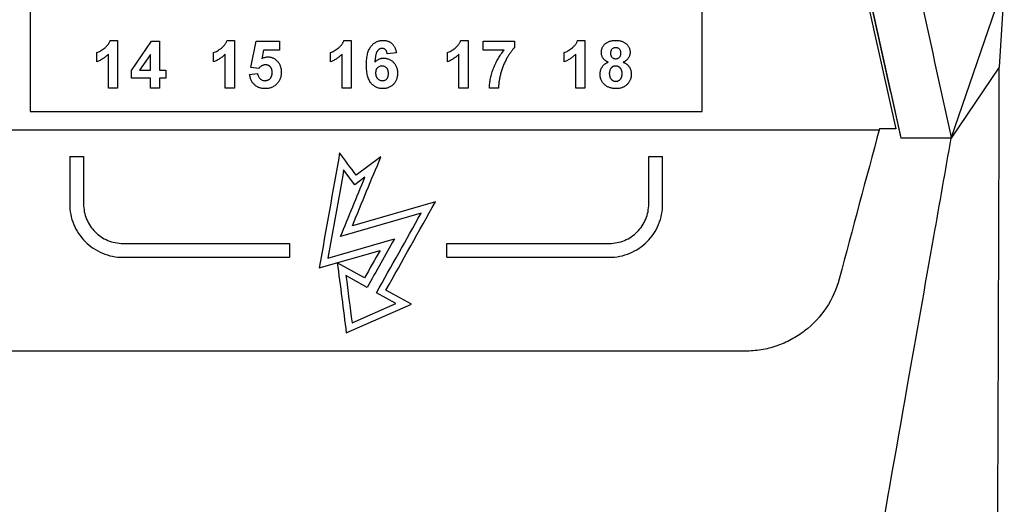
# Model space of a CAD drawing. Header units: millimetres. Extents: x 156922 to 157823, y 112322 to 113312.
# Tile 65 of 123: x 157482 to 157525, y 112744 to 112765. Entities that reach past the tile are written whole.
import ezdxf

# ---------------------------------------------------------------- set-up
doc = ezdxf.new("R2010")
doc.units = ezdxf.units.MM

msp = doc.modelspace()

# ---------------------------------------------------------------- linework, layer by layer
at = {"color": 7, "linetype": 'Continuous', "lineweight": 25}
for p, q in [((157517.426, 112772.398), (157520.249, 112759.785)), ((157517.675, 112771.994), (157520.463, 112759.393)), ((157518.637, 112767.554), (157519.993, 112761.489)), ((157522.636, 112759.393), (157524.928, 112766.058)), ((157524.928, 112766.057), (157524.712, 112762.449)), ((157482.878, 112765.906), (157482.878, 112760.536)), ((157511.878, 112760.536), (157511.878, 112765.906)), ((157486.328, 112763.607), (157486.645, 112763.607)), ((157486.645, 112763.607), (157486.645, 112761.552)), ((157487.248, 112762.315), (157488.116, 112763.58)), ((157488.116, 112763.58), (157488.459, 112763.58)), ((157488.459, 112763.58), (157488.459, 112762.316)), ((157491.373, 112763.607), (157491.69, 112763.607)), ((157491.69, 112763.607), (157491.69, 112761.552)), ((157492.398, 112762.443), (157492.635, 112763.58)), ((157492.635, 112763.58), (157493.636, 112763.58)), ((157493.636, 112763.58), (157493.636, 112763.185)), ((157496.418, 112763.607), (157496.735, 112763.607)), ((157496.735, 112763.607), (157496.735, 112761.552)), ((157501.463, 112763.607), (157501.78, 112763.607)), ((157501.78, 112763.607), (157501.78, 112761.552)), ((157502.435, 112763.58), (157503.779, 112763.58)), ((157502.435, 112763.185), (157502.435, 112763.58)), ((157503.779, 112763.58), (157503.779, 112763.291)), ((157506.508, 112763.607), (157506.825, 112763.607)), ((157506.825, 112763.607), (157506.825, 112761.552)), ((157485.749, 112762.685), (157485.749, 112763.08)), ((157486.25, 112761.552), (157486.25, 112763.015)), ((157490.794, 112762.685), (157490.794, 112763.08)), ((157491.295, 112761.552), (157491.295, 112763.015)), ((157492.952, 112763.185), (157492.871, 112762.818)), ((157493.636, 112763.185), (157492.952, 112763.185)), ((157495.839, 112762.685), (157495.839, 112763.08)), ((157496.34, 112761.552), (157496.34, 112763.015)), ((157498.681, 112763.07), (157498.286, 112763.027)), ((157500.884, 112762.685), (157500.884, 112763.08)), ((157501.385, 112761.552), (157501.385, 112763.015)), ((157503.331, 112763.185), (157502.435, 112763.185)), ((157505.929, 112762.685), (157505.929, 112763.08)), ((157506.43, 112761.552), (157506.43, 112763.015)), ((157488.064, 112763), (157487.594, 112762.316)), ((157488.064, 112762.316), (157488.064, 112763)), ((157487.248, 112761.973), (157487.248, 112762.315)), ((157487.594, 112762.316), (157488.064, 112762.316)), ((157488.459, 112762.316), (157488.723, 112762.316)), ((157488.723, 112762.316), (157488.723, 112761.973)), ((157492.345, 112762.14), (157492.688, 112762.184)), ((157492.743, 112762.395), (157492.398, 112762.443)), ((157524.712, 112762.449), (157522.636, 112759.393)), ((157488.064, 112761.973), (157487.248, 112761.973)), ((157488.064, 112761.552), (157488.064, 112761.973)), ((157488.723, 112761.973), (157488.459, 112761.973)), ((157488.459, 112761.973), (157488.459, 112761.552)), ((157486.645, 112761.552), (157486.25, 112761.552)), ((157488.459, 112761.552), (157488.064, 112761.552)), ((157491.69, 112761.552), (157491.295, 112761.552)), ((157496.735, 112761.552), (157496.34, 112761.552)), ((157501.78, 112761.552), (157501.385, 112761.552)), ((157503.094, 112761.552), (157502.699, 112761.552)), ((157506.825, 112761.552), (157506.43, 112761.552)), ((157482.878, 112760.536), (157511.878, 112760.536)), ((157476.771, 112759.741), (157519.524, 112759.741)), ((157520.249, 112759.785), (157519.536, 112759.785)), ((157522.636, 112759.393), (157520.465, 112759.393)), ((157522.601, 112759.553), (157522.636, 112759.393)), ((157484.578, 112758.598), (157485.178, 112758.598)), ((157498.015, 112758.586), (157496.946, 112757.79)), ((157509.578, 112758.598), (157510.178, 112758.598)), ((157496.885, 112757.37), (157496.406, 112758.013)), ((157497.324, 112757.697), (157496.885, 112757.37)), ((157500.367, 112756.632), (157496.783, 112755.597)), ((157499.747, 112756.141), (157496.269, 112755.137)), ((157495.73, 112754.205), (157498.595, 112755.032)), ((157486.878, 112754.841), (157494.061, 112754.841)), ((157494.061, 112754.841), (157494.061, 112754.241)), ((157495.35, 112753.783), (157497.976, 112754.541)), ((157500.866, 112754.841), (157507.878, 112754.841)), ((157500.866, 112754.241), (157500.866, 112754.841)), ((157486.878, 112754.241), (157494.061, 112754.241)), ((157500.866, 112754.241), (157507.878, 112754.241)), ((157497.307, 112753.348), (157496.132, 112754.007)), ((157497.422, 112752.94), (157496.505, 112753.454)), ((157499.33, 112752.214), (157498.234, 112752.829)), ((157498.659, 112752.246), (157497.825, 112752.714)), ((157496.521, 112750.976), (157499.33, 112752.214)), ((157496.768, 112751.412), (157498.659, 112752.246)), ((157513.743, 112750.189), (157476.616, 112750.189))]:
    msp.add_line(p, q, dxfattribs=at)
for points, knots in [([(157519.882, 112771.994), (157520.108, 112770.956), (157520.335, 112769.921), (157520.788, 112767.848), (157521.468, 112764.737), (157522.148, 112761.627), (157522.601, 112759.553)], [0, 0, 0, 0, 0.25, 0.25, 0.5, 1, 1, 1, 1]), ([(157485.749, 112763.08), (157485.776, 112763.09), (157485.831, 112763.11), (157485.912, 112763.154), (157485.997, 112763.209), (157486.068, 112763.262), (157486.125, 112763.309), (157486.164, 112763.347), (157486.201, 112763.387), (157486.233, 112763.428), (157486.262, 112763.47), (157486.288, 112763.514), (157486.31, 112763.559), (157486.322, 112763.591), (157486.328, 112763.607)], [0, 0, 0, 0, 0.104473, 0.218653, 0.342856, 0.479269, 0.549541, 0.617424, 0.683535, 0.748597, 0.812176, 0.874869, 0.937429, 1, 1, 1, 1]), ([(157490.794, 112763.08), (157490.821, 112763.09), (157490.876, 112763.11), (157490.957, 112763.154), (157491.042, 112763.209), (157491.113, 112763.262), (157491.17, 112763.309), (157491.209, 112763.347), (157491.246, 112763.387), (157491.278, 112763.428), (157491.307, 112763.47), (157491.333, 112763.514), (157491.355, 112763.559), (157491.367, 112763.591), (157491.373, 112763.607)], [0, 0, 0, 0, 0.104473, 0.218653, 0.342856, 0.479269, 0.549541, 0.617424, 0.683535, 0.748597, 0.812176, 0.874869, 0.937429, 1, 1, 1, 1]), ([(157495.839, 112763.08), (157495.866, 112763.09), (157495.921, 112763.11), (157496.002, 112763.154), (157496.087, 112763.209), (157496.158, 112763.262), (157496.215, 112763.309), (157496.254, 112763.347), (157496.291, 112763.387), (157496.323, 112763.428), (157496.352, 112763.47), (157496.378, 112763.514), (157496.4, 112763.559), (157496.412, 112763.591), (157496.418, 112763.607)], [0, 0, 0, 0, 0.104473, 0.218653, 0.342856, 0.479269, 0.549541, 0.617424, 0.683535, 0.748597, 0.812176, 0.874869, 0.937429, 1, 1, 1, 1]), ([(157497.39, 112762.552), (157497.391, 112762.597), (157497.392, 112762.684), (157497.402, 112762.809), (157497.417, 112762.925), (157497.439, 112763.031), (157497.467, 112763.128), (157497.501, 112763.215), (157497.543, 112763.292), (157497.59, 112763.359), (157497.643, 112763.418), (157497.7, 112763.468), (157497.76, 112763.511), (157497.824, 112763.546), (157497.892, 112763.573), (157497.964, 112763.592), (157498.039, 112763.605), (157498.091, 112763.606), (157498.117, 112763.607)], [0, 0, 0, 0, 0.093231, 0.180145, 0.26072, 0.335343, 0.404394, 0.468663, 0.528671, 0.585124, 0.639046, 0.691174, 0.741714, 0.791947, 0.842075, 0.893016, 0.945666, 1, 1, 1, 1]), ([(157498.117, 112763.607), (157498.136, 112763.606), (157498.172, 112763.606), (157498.225, 112763.599), (157498.276, 112763.588), (157498.324, 112763.573), (157498.37, 112763.554), (157498.413, 112763.53), (157498.454, 112763.502), (157498.492, 112763.47), (157498.528, 112763.433), (157498.56, 112763.393), (157498.589, 112763.349), (157498.615, 112763.301), (157498.636, 112763.248), (157498.655, 112763.193), (157498.67, 112763.133), (157498.677, 112763.092), (157498.681, 112763.07)], [0, 0, 0, 0, 0.064752, 0.126581, 0.18684, 0.245514, 0.30285, 0.360345, 0.417913, 0.476092, 0.535069, 0.595104, 0.65639, 0.719434, 0.784953, 0.853161, 0.924888, 1, 1, 1, 1]), ([(157500.884, 112763.08), (157500.91, 112763.09), (157500.966, 112763.11), (157501.047, 112763.154), (157501.132, 112763.209), (157501.203, 112763.262), (157501.26, 112763.309), (157501.299, 112763.347), (157501.336, 112763.387), (157501.368, 112763.428), (157501.397, 112763.47), (157501.423, 112763.514), (157501.445, 112763.559), (157501.457, 112763.591), (157501.463, 112763.607)], [0, 0, 0, 0, 0.104473, 0.218653, 0.342856, 0.479269, 0.549541, 0.617424, 0.683535, 0.748597, 0.812176, 0.874869, 0.937429, 1, 1, 1, 1]), ([(157505.929, 112763.08), (157505.955, 112763.09), (157506.011, 112763.11), (157506.092, 112763.154), (157506.177, 112763.209), (157506.248, 112763.262), (157506.304, 112763.309), (157506.344, 112763.347), (157506.381, 112763.387), (157506.413, 112763.428), (157506.442, 112763.47), (157506.468, 112763.514), (157506.49, 112763.559), (157506.502, 112763.591), (157506.508, 112763.607)], [0, 0, 0, 0, 0.104473, 0.218653, 0.342856, 0.479269, 0.549541, 0.617424, 0.683535, 0.748597, 0.812176, 0.874869, 0.937429, 1, 1, 1, 1]), ([(157507.533, 112763.086), (157507.533, 112763.105), (157507.534, 112763.141), (157507.542, 112763.194), (157507.555, 112763.245), (157507.572, 112763.293), (157507.595, 112763.338), (157507.623, 112763.381), (157507.655, 112763.422), (157507.693, 112763.46), (157507.736, 112763.495), (157507.783, 112763.525), (157507.834, 112763.55), (157507.889, 112763.571), (157507.949, 112763.587), (157508.013, 112763.599), (157508.081, 112763.605), (157508.128, 112763.606), (157508.152, 112763.607)], [0, 0, 0, 0, 0.060588, 0.118973, 0.175831, 0.232135, 0.287686, 0.343567, 0.400777, 0.459546, 0.51958, 0.580726, 0.642741, 0.707504, 0.775327, 0.846028, 0.920907, 1, 1, 1, 1]), ([(157508.152, 112763.607), (157508.176, 112763.606), (157508.222, 112763.605), (157508.29, 112763.599), (157508.353, 112763.587), (157508.413, 112763.571), (157508.468, 112763.55), (157508.519, 112763.525), (157508.566, 112763.495), (157508.609, 112763.46), (157508.647, 112763.422), (157508.68, 112763.381), (157508.708, 112763.339), (157508.731, 112763.293), (157508.749, 112763.245), (157508.762, 112763.194), (157508.77, 112763.141), (157508.77, 112763.105), (157508.771, 112763.086)], [0, 0, 0, 0, 0.078715, 0.152764, 0.223531, 0.290545, 0.355368, 0.417847, 0.478669, 0.539111, 0.598255, 0.655802, 0.71198, 0.767583, 0.82394, 0.880851, 0.939356, 1, 1, 1, 1]), ([(157486.25, 112763.015), (157486.232, 112762.997), (157486.196, 112762.96), (157486.139, 112762.91), (157486.08, 112762.863), (157486.019, 112762.82), (157485.955, 112762.781), (157485.889, 112762.745), (157485.82, 112762.712), (157485.773, 112762.694), (157485.749, 112762.685)], [0, 0, 0, 0, 0.126571, 0.251425, 0.376425, 0.500093, 0.624181, 0.748133, 0.873869, 1, 1, 1, 1]), ([(157491.295, 112763.015), (157491.277, 112762.997), (157491.241, 112762.96), (157491.184, 112762.91), (157491.125, 112762.863), (157491.064, 112762.82), (157491, 112762.781), (157490.934, 112762.745), (157490.865, 112762.712), (157490.818, 112762.694), (157490.794, 112762.685)], [0, 0, 0, 0, 0.126571, 0.251425, 0.376425, 0.500093, 0.624181, 0.748133, 0.873869, 1, 1, 1, 1]), ([(157496.34, 112763.015), (157496.322, 112762.997), (157496.286, 112762.96), (157496.229, 112762.91), (157496.17, 112762.863), (157496.109, 112762.82), (157496.045, 112762.781), (157495.979, 112762.745), (157495.91, 112762.712), (157495.863, 112762.694), (157495.839, 112762.685)], [0, 0, 0, 0, 0.126571, 0.251425, 0.376425, 0.500093, 0.624181, 0.748133, 0.873869, 1, 1, 1, 1]), ([(157498.066, 112763.264), (157498.057, 112763.264), (157498.037, 112763.263), (157498.008, 112763.257), (157497.98, 112763.248), (157497.954, 112763.235), (157497.929, 112763.219), (157497.905, 112763.198), (157497.881, 112763.175), (157497.86, 112763.147), (157497.839, 112763.113), (157497.821, 112763.072), (157497.805, 112763.024), (157497.792, 112762.968), (157497.779, 112762.904), (157497.769, 112762.833), (157497.761, 112762.755), (157497.757, 112762.699), (157497.755, 112762.671)], [0, 0, 0, 0, 0.040154, 0.079904, 0.118642, 0.15824, 0.198858, 0.241137, 0.285631, 0.332857, 0.385095, 0.444912, 0.513586, 0.591645, 0.679009, 0.775791, 0.882727, 1, 1, 1, 1]), ([(157498.286, 112763.027), (157498.283, 112763.046), (157498.278, 112763.082), (157498.263, 112763.131), (157498.243, 112763.173), (157498.217, 112763.207), (157498.185, 112763.233), (157498.149, 112763.251), (157498.109, 112763.262), (157498.081, 112763.264), (157498.066, 112763.264)], [0, 0, 0, 0, 0.16009, 0.301259, 0.428172, 0.544692, 0.656041, 0.765565, 0.878269, 1, 1, 1, 1]), ([(157501.385, 112763.015), (157501.367, 112762.997), (157501.331, 112762.96), (157501.274, 112762.91), (157501.215, 112762.863), (157501.154, 112762.82), (157501.09, 112762.781), (157501.024, 112762.745), (157500.955, 112762.712), (157500.908, 112762.694), (157500.884, 112762.685)], [0, 0, 0, 0, 0.126571, 0.251425, 0.376425, 0.500093, 0.624181, 0.748133, 0.873869, 1, 1, 1, 1]), ([(157502.699, 112761.552), (157502.7, 112761.587), (157502.703, 112761.657), (157502.713, 112761.763), (157502.728, 112761.869), (157502.748, 112761.976), (157502.773, 112762.083), (157502.802, 112762.191), (157502.838, 112762.299), (157502.877, 112762.407), (157502.921, 112762.514), (157502.969, 112762.618), (157503.021, 112762.72), (157503.075, 112762.819), (157503.134, 112762.915), (157503.196, 112763.008), (157503.261, 112763.099), (157503.308, 112763.156), (157503.331, 112763.185)], [0, 0, 0, 0, 0.058953, 0.118561, 0.178523, 0.239353, 0.301026, 0.363774, 0.427383, 0.492334, 0.557476, 0.62196, 0.685889, 0.749255, 0.812267, 0.875036, 0.937534, 1, 1, 1, 1]), ([(157503.779, 112763.291), (157503.765, 112763.276), (157503.736, 112763.247), (157503.695, 112763.199), (157503.653, 112763.147), (157503.611, 112763.09), (157503.568, 112763.029), (157503.527, 112762.964), (157503.484, 112762.894), (157503.427, 112762.795), (157503.36, 112762.665), (157503.29, 112762.504), (157503.23, 112762.339), (157503.189, 112762.198), (157503.161, 112762.084), (157503.143, 112762.002), (157503.127, 112761.921), (157503.115, 112761.843), (157503.105, 112761.767), (157503.098, 112761.693), (157503.095, 112761.622), (157503.094, 112761.575), (157503.094, 112761.552)], [0, 0, 0, 0, 0.031427, 0.064605, 0.099439, 0.136456, 0.175352, 0.216101, 0.258978, 0.304007, 0.395757, 0.487616, 0.579874, 0.672707, 0.718695, 0.763079, 0.805893, 0.847386, 0.8876, 0.926386, 0.963755, 1, 1, 1, 1]), ([(157506.43, 112763.015), (157506.412, 112762.997), (157506.376, 112762.96), (157506.319, 112762.91), (157506.26, 112762.863), (157506.199, 112762.82), (157506.135, 112762.781), (157506.069, 112762.745), (157506, 112762.712), (157505.953, 112762.694), (157505.929, 112762.685)], [0, 0, 0, 0, 0.126571, 0.251425, 0.376425, 0.500093, 0.624181, 0.748133, 0.873869, 1, 1, 1, 1]), ([(157507.83, 112762.669), (157507.817, 112762.674), (157507.792, 112762.685), (157507.757, 112762.703), (157507.725, 112762.723), (157507.695, 112762.744), (157507.668, 112762.766), (157507.644, 112762.79), (157507.622, 112762.816), (157507.597, 112762.852), (157507.571, 112762.899), (157507.549, 112762.959), (157507.535, 112763.022), (157507.534, 112763.065), (157507.533, 112763.086)], [0, 0, 0, 0, 0.074845, 0.146911, 0.216512, 0.282333, 0.34654, 0.409365, 0.470779, 0.530736, 0.648995, 0.764529, 0.880748, 1, 1, 1, 1]), ([(157508.154, 112763.291), (157508.138, 112763.29), (157508.106, 112763.288), (157508.061, 112763.276), (157508.022, 112763.256), (157507.988, 112763.227), (157507.961, 112763.192), (157507.941, 112763.151), (157507.93, 112763.105), (157507.929, 112763.072), (157507.928, 112763.056)], [0, 0, 0, 0, 0.13476, 0.257747, 0.376379, 0.495459, 0.614324, 0.734951, 0.86198, 1, 1, 1, 1]), ([(157507.928, 112763.056), (157507.929, 112763.038), (157507.93, 112763.004), (157507.941, 112762.956), (157507.961, 112762.914), (157507.987, 112762.878), (157508.021, 112762.85), (157508.059, 112762.83), (157508.104, 112762.819), (157508.135, 112762.817), (157508.151, 112762.816)], [0, 0, 0, 0, 0.144102, 0.275997, 0.397647, 0.516215, 0.632499, 0.749124, 0.869144, 1, 1, 1, 1]), ([(157508.151, 112762.816), (157508.167, 112762.817), (157508.198, 112762.819), (157508.243, 112762.831), (157508.282, 112762.851), (157508.316, 112762.879), (157508.343, 112762.915), (157508.362, 112762.957), (157508.374, 112763.005), (157508.375, 112763.039), (157508.376, 112763.057)], [0, 0, 0, 0, 0.131009, 0.252583, 0.368363, 0.485362, 0.603738, 0.725976, 0.85584, 1, 1, 1, 1]), ([(157508.376, 112763.057), (157508.375, 112763.074), (157508.374, 112763.106), (157508.362, 112763.152), (157508.343, 112763.193), (157508.316, 112763.227), (157508.283, 112763.256), (157508.245, 112763.276), (157508.201, 112763.288), (157508.17, 112763.29), (157508.154, 112763.291)], [0, 0, 0, 0, 0.140007, 0.267766, 0.389639, 0.510214, 0.628546, 0.746348, 0.867824, 1, 1, 1, 1]), ([(157508.771, 112763.086), (157508.77, 112763.064), (157508.768, 112763.019), (157508.753, 112762.953), (157508.728, 112762.892), (157508.693, 112762.835), (157508.65, 112762.783), (157508.598, 112762.738), (157508.538, 112762.699), (157508.494, 112762.679), (157508.471, 112762.669)], [0, 0, 0, 0, 0.125211, 0.24639, 0.365556, 0.487097, 0.609911, 0.734683, 0.864055, 1, 1, 1, 1]), ([(157492.871, 112762.818), (157492.892, 112762.83), (157492.932, 112762.853), (157492.996, 112762.877), (157493.06, 112762.892), (157493.103, 112762.894), (157493.125, 112762.895)], [0, 0, 0, 0, 0.265013, 0.516088, 0.759917, 1, 1, 1, 1]), ([(157493.125, 112762.895), (157493.145, 112762.895), (157493.185, 112762.894), (157493.243, 112762.885), (157493.3, 112762.87), (157493.353, 112762.85), (157493.405, 112762.824), (157493.454, 112762.792), (157493.5, 112762.754), (157493.544, 112762.711), (157493.584, 112762.663), (157493.619, 112762.611), (157493.649, 112762.556), (157493.673, 112762.497), (157493.692, 112762.435), (157493.706, 112762.37), (157493.713, 112762.301), (157493.714, 112762.253), (157493.715, 112762.229)], [0, 0, 0, 0, 0.060901, 0.120302, 0.178015, 0.235506, 0.29362, 0.351928, 0.412228, 0.474265, 0.537423, 0.599745, 0.66233, 0.725963, 0.79077, 0.857969, 0.927523, 1, 1, 1, 1]), ([(157497.755, 112762.671), (157497.768, 112762.684), (157497.793, 112762.711), (157497.834, 112762.746), (157497.877, 112762.776), (157497.922, 112762.801), (157497.97, 112762.819), (157498.02, 112762.833), (157498.073, 112762.841), (157498.108, 112762.842), (157498.127, 112762.843)], [0, 0, 0, 0, 0.132218, 0.259266, 0.382426, 0.503963, 0.625109, 0.747226, 0.871295, 1, 1, 1, 1]), ([(157498.127, 112762.843), (157498.147, 112762.842), (157498.187, 112762.841), (157498.247, 112762.833), (157498.304, 112762.818), (157498.359, 112762.798), (157498.412, 112762.773), (157498.462, 112762.742), (157498.51, 112762.705), (157498.556, 112762.663), (157498.597, 112762.616), (157498.634, 112762.566), (157498.665, 112762.512), (157498.69, 112762.455), (157498.71, 112762.395), (157498.724, 112762.332), (157498.732, 112762.265), (157498.733, 112762.219), (157498.734, 112762.196)], [0, 0, 0, 0, 0.061959, 0.122348, 0.181485, 0.240217, 0.299115, 0.358819, 0.419551, 0.48245, 0.54599, 0.608137, 0.670272, 0.733113, 0.796428, 0.861936, 0.929326, 1, 1, 1, 1]), ([(157507.48, 112762.148), (157507.481, 112762.176), (157507.483, 112762.229), (157507.499, 112762.308), (157507.526, 112762.384), (157507.556, 112762.444), (157507.586, 112762.488), (157507.612, 112762.52), (157507.641, 112762.55), (157507.673, 112762.578), (157507.708, 112762.604), (157507.745, 112762.628), (157507.786, 112762.65), (157507.815, 112762.663), (157507.83, 112762.669)], [0, 0, 0, 0, 0.122228, 0.241582, 0.360421, 0.480261, 0.541082, 0.601977, 0.664277, 0.727556, 0.791866, 0.858859, 0.928323, 1, 1, 1, 1]), ([(157508.471, 112762.669), (157508.485, 112762.663), (157508.513, 112762.652), (157508.552, 112762.631), (157508.589, 112762.609), (157508.623, 112762.585), (157508.655, 112762.559), (157508.683, 112762.531), (157508.71, 112762.501), (157508.734, 112762.469), (157508.755, 112762.435), (157508.773, 112762.401), (157508.789, 112762.364), (157508.801, 112762.327), (157508.811, 112762.289), (157508.818, 112762.249), (157508.823, 112762.207), (157508.823, 112762.179), (157508.824, 112762.165)], [0, 0, 0, 0, 0.069665, 0.136701, 0.201986, 0.265487, 0.327798, 0.389, 0.449413, 0.510371, 0.570399, 0.630715, 0.690004, 0.750294, 0.810528, 0.872287, 0.935378, 1, 1, 1, 1]), ([(157492.688, 112762.184), (157492.691, 112762.161), (157492.699, 112762.116), (157492.721, 112762.054), (157492.753, 112761.999), (157492.793, 112761.952), (157492.84, 112761.915), (157492.891, 112761.888), (157492.945, 112761.871), (157492.982, 112761.869), (157493.001, 112761.868)], [0, 0, 0, 0, 0.144356, 0.277981, 0.405676, 0.531791, 0.654121, 0.769534, 0.88397, 1, 1, 1, 1]), ([(157493.031, 112762.553), (157493.017, 112762.552), (157492.991, 112762.552), (157492.952, 112762.544), (157492.914, 112762.531), (157492.877, 112762.514), (157492.842, 112762.492), (157492.808, 112762.464), (157492.774, 112762.432), (157492.753, 112762.407), (157492.743, 112762.395)], [0, 0, 0, 0, 0.116461, 0.232341, 0.348354, 0.467509, 0.590461, 0.718854, 0.855005, 1, 1, 1, 1]), ([(157493.001, 112761.868), (157493.012, 112761.868), (157493.034, 112761.869), (157493.066, 112761.873), (157493.096, 112761.88), (157493.125, 112761.889), (157493.153, 112761.902), (157493.179, 112761.917), (157493.204, 112761.935), (157493.228, 112761.955), (157493.25, 112761.979), (157493.268, 112762.006), (157493.284, 112762.034), (157493.298, 112762.066), (157493.307, 112762.101), (157493.315, 112762.139), (157493.319, 112762.179), (157493.32, 112762.207), (157493.32, 112762.221)], [0, 0, 0, 0, 0.061329, 0.120053, 0.178219, 0.234665, 0.290903, 0.347536, 0.404085, 0.462749, 0.522375, 0.582311, 0.643697, 0.707576, 0.774502, 0.845566, 0.920269, 1, 1, 1, 1]), ([(157493.32, 112762.221), (157493.32, 112762.234), (157493.319, 112762.26), (157493.315, 112762.298), (157493.31, 112762.333), (157493.3, 112762.366), (157493.29, 112762.396), (157493.275, 112762.423), (157493.259, 112762.448), (157493.24, 112762.47), (157493.219, 112762.489), (157493.197, 112762.506), (157493.173, 112762.521), (157493.147, 112762.533), (157493.12, 112762.542), (157493.092, 112762.548), (157493.062, 112762.552), (157493.041, 112762.553), (157493.031, 112762.553)], [0, 0, 0, 0, 0.080764, 0.156089, 0.227188, 0.294739, 0.358853, 0.420009, 0.478956, 0.536764, 0.593893, 0.649743, 0.705545, 0.761182, 0.818489, 0.876654, 0.937348, 1, 1, 1, 1]), ([(157493.715, 112762.229), (157493.714, 112762.209), (157493.713, 112762.169), (157493.707, 112762.11), (157493.695, 112762.052), (157493.68, 112761.996), (157493.659, 112761.942), (157493.634, 112761.889), (157493.604, 112761.838), (157493.581, 112761.806), (157493.569, 112761.79)], [0, 0, 0, 0, 0.128441, 0.254929, 0.378716, 0.501994, 0.624407, 0.748194, 0.87262, 1, 1, 1, 1]), ([(157498.087, 112761.526), (157498.063, 112761.526), (157498.014, 112761.528), (157497.942, 112761.539), (157497.874, 112761.558), (157497.809, 112761.585), (157497.748, 112761.618), (157497.69, 112761.66), (157497.636, 112761.709), (157497.585, 112761.765), (157497.538, 112761.83), (157497.498, 112761.905), (157497.465, 112761.99), (157497.437, 112762.084), (157497.416, 112762.188), (157497.401, 112762.301), (157497.391, 112762.423), (157497.391, 112762.508), (157497.39, 112762.552)], [0, 0, 0, 0, 0.053259, 0.104718, 0.154775, 0.20433, 0.253914, 0.304476, 0.356706, 0.410597, 0.467275, 0.527626, 0.592241, 0.661799, 0.737131, 0.818387, 0.905933, 1, 1, 1, 1]), ([(157498.06, 112762.5), (157498.041, 112762.5), (157498.005, 112762.498), (157497.953, 112762.483), (157497.906, 112762.46), (157497.87, 112762.432), (157497.846, 112762.406), (157497.83, 112762.384), (157497.816, 112762.36), (157497.804, 112762.333), (157497.796, 112762.304), (157497.79, 112762.273), (157497.786, 112762.24), (157497.786, 112762.217), (157497.785, 112762.205)], [0, 0, 0, 0, 0.12242, 0.237758, 0.352955, 0.470116, 0.529583, 0.589057, 0.650602, 0.713384, 0.779436, 0.848565, 0.922225, 1, 1, 1, 1]), ([(157497.785, 112762.205), (157497.785, 112762.192), (157497.786, 112762.166), (157497.791, 112762.129), (157497.797, 112762.095), (157497.807, 112762.062), (157497.82, 112762.032), (157497.835, 112762.004), (157497.853, 112761.978), (157497.881, 112761.948), (157497.919, 112761.917), (157497.97, 112761.888), (157498.024, 112761.871), (157498.061, 112761.869), (157498.08, 112761.868)], [0, 0, 0, 0, 0.078181, 0.15276, 0.223255, 0.290144, 0.35538, 0.418335, 0.48087, 0.543172, 0.66355, 0.777317, 0.887624, 1, 1, 1, 1]), ([(157498.339, 112762.176), (157498.338, 112762.189), (157498.338, 112762.215), (157498.334, 112762.253), (157498.328, 112762.288), (157498.32, 112762.321), (157498.308, 112762.35), (157498.294, 112762.377), (157498.278, 112762.401), (157498.253, 112762.429), (157498.218, 112762.457), (157498.17, 112762.483), (157498.116, 112762.498), (157498.079, 112762.499), (157498.06, 112762.5)], [0, 0, 0, 0, 0.084032, 0.162459, 0.235689, 0.304222, 0.369765, 0.430857, 0.490633, 0.548338, 0.660567, 0.769865, 0.881631, 1, 1, 1, 1]), ([(157498.08, 112761.868), (157498.097, 112761.869), (157498.132, 112761.87), (157498.182, 112761.885), (157498.226, 112761.907), (157498.259, 112761.933), (157498.282, 112761.959), (157498.298, 112761.981), (157498.31, 112762.007), (157498.321, 112762.035), (157498.329, 112762.066), (157498.335, 112762.1), (157498.338, 112762.137), (157498.338, 112762.162), (157498.339, 112762.176)], [0, 0, 0, 0, 0.11664, 0.227027, 0.335005, 0.44461, 0.501396, 0.56037, 0.62282, 0.688091, 0.758021, 0.832965, 0.91347, 1, 1, 1, 1]), ([(157498.734, 112762.196), (157498.733, 112762.171), (157498.732, 112762.123), (157498.724, 112762.052), (157498.709, 112761.986), (157498.69, 112761.922), (157498.664, 112761.863), (157498.633, 112761.807), (157498.596, 112761.756), (157498.553, 112761.708), (157498.506, 112761.665), (157498.456, 112761.628), (157498.403, 112761.596), (157498.346, 112761.57), (157498.286, 112761.551), (157498.222, 112761.536), (157498.156, 112761.527), (157498.111, 112761.526), (157498.087, 112761.526)], [0, 0, 0, 0, 0.070805, 0.138086, 0.203231, 0.265885, 0.327509, 0.387868, 0.448411, 0.509386, 0.57004, 0.629865, 0.688715, 0.747985, 0.808394, 0.870086, 0.933516, 1, 1, 1, 1]), ([(157508.151, 112762.5), (157508.14, 112762.5), (157508.118, 112762.499), (157508.086, 112762.495), (157508.057, 112762.487), (157508.03, 112762.476), (157508.005, 112762.462), (157507.982, 112762.445), (157507.961, 112762.424), (157507.937, 112762.393), (157507.912, 112762.352), (157507.891, 112762.298), (157507.877, 112762.243), (157507.876, 112762.205), (157507.875, 112762.186)], [0, 0, 0, 0, 0.072037, 0.139418, 0.203909, 0.266153, 0.326665, 0.387387, 0.448815, 0.511305, 0.636809, 0.757709, 0.878594, 1, 1, 1, 1]), ([(157507.875, 112762.186), (157507.875, 112762.173), (157507.876, 112762.147), (157507.88, 112762.11), (157507.886, 112762.075), (157507.895, 112762.042), (157507.906, 112762.011), (157507.92, 112761.983), (157507.936, 112761.956), (157507.955, 112761.932), (157507.976, 112761.911), (157507.998, 112761.892), (157508.021, 112761.877), (157508.046, 112761.864), (157508.072, 112761.854), (157508.099, 112761.847), (157508.128, 112761.842), (157508.147, 112761.842), (157508.157, 112761.842)], [0, 0, 0, 0, 0.07914, 0.153668, 0.224788, 0.293153, 0.358059, 0.421441, 0.482493, 0.54349, 0.603504, 0.660793, 0.71724, 0.772156, 0.827706, 0.883864, 0.940622, 1, 1, 1, 1]), ([(157508.428, 112762.181), (157508.428, 112762.193), (157508.428, 112762.216), (157508.424, 112762.249), (157508.418, 112762.281), (157508.409, 112762.311), (157508.398, 112762.339), (157508.385, 112762.366), (157508.369, 112762.39), (157508.35, 112762.413), (157508.33, 112762.433), (157508.309, 112762.451), (157508.286, 112762.466), (157508.261, 112762.479), (157508.235, 112762.488), (157508.209, 112762.495), (157508.18, 112762.5), (157508.161, 112762.5), (157508.151, 112762.5)], [0, 0, 0, 0, 0.073811, 0.144537, 0.212615, 0.278536, 0.342029, 0.403351, 0.465453, 0.527123, 0.587877, 0.646434, 0.704682, 0.762122, 0.81951, 0.877816, 0.937463, 1, 1, 1, 1]), ([(157508.157, 112761.842), (157508.166, 112761.842), (157508.185, 112761.842), (157508.213, 112761.847), (157508.239, 112761.854), (157508.264, 112761.863), (157508.288, 112761.876), (157508.31, 112761.891), (157508.332, 112761.908), (157508.352, 112761.929), (157508.37, 112761.952), (157508.385, 112761.978), (157508.399, 112762.006), (157508.41, 112762.036), (157508.419, 112762.069), (157508.424, 112762.104), (157508.428, 112762.142), (157508.428, 112762.168), (157508.428, 112762.181)], [0, 0, 0, 0, 0.058895, 0.115007, 0.170669, 0.225469, 0.279613, 0.334167, 0.390886, 0.449148, 0.509012, 0.570138, 0.633673, 0.699604, 0.768316, 0.841558, 0.918424, 1, 1, 1, 1]), ([(157508.824, 112762.165), (157508.823, 112762.142), (157508.822, 112762.097), (157508.814, 112762.03), (157508.799, 112761.968), (157508.779, 112761.908), (157508.754, 112761.851), (157508.723, 112761.798), (157508.686, 112761.749), (157508.644, 112761.703), (157508.597, 112761.661), (157508.546, 112761.625), (157508.491, 112761.594), (157508.433, 112761.569), (157508.37, 112761.55), (157508.305, 112761.536), (157508.235, 112761.527), (157508.187, 112761.526), (157508.163, 112761.526)], [0, 0, 0, 0, 0.066854, 0.13136, 0.193376, 0.253727, 0.313354, 0.372541, 0.431943, 0.492442, 0.552999, 0.613131, 0.673299, 0.734381, 0.79726, 0.861907, 0.92957, 1, 1, 1, 1]), ([(157493.018, 112761.526), (157492.995, 112761.526), (157492.95, 112761.527), (157492.884, 112761.535), (157492.821, 112761.548), (157492.762, 112761.566), (157492.706, 112761.59), (157492.653, 112761.618), (157492.603, 112761.652), (157492.557, 112761.691), (157492.515, 112761.735), (157492.477, 112761.782), (157492.443, 112761.833), (157492.415, 112761.887), (157492.39, 112761.945), (157492.371, 112762.007), (157492.355, 112762.072), (157492.348, 112762.117), (157492.345, 112762.14)], [0, 0, 0, 0, 0.068682, 0.134105, 0.197568, 0.258695, 0.318942, 0.378353, 0.437733, 0.497736, 0.558122, 0.617717, 0.677888, 0.738932, 0.801002, 0.864959, 0.931352, 1, 1, 1, 1]), ([(157493.569, 112761.79), (157493.552, 112761.769), (157493.519, 112761.728), (157493.462, 112761.673), (157493.4, 112761.628), (157493.332, 112761.59), (157493.261, 112761.561), (157493.184, 112761.54), (157493.102, 112761.528), (157493.046, 112761.526), (157493.018, 112761.526)], [0, 0, 0, 0, 0.127265, 0.250473, 0.370918, 0.490352, 0.612039, 0.736128, 0.86516, 1, 1, 1, 1]), ([(157507.699, 112761.673), (157507.682, 112761.687), (157507.647, 112761.716), (157507.603, 112761.767), (157507.565, 112761.82), (157507.534, 112761.878), (157507.51, 112761.94), (157507.492, 112762.006), (157507.482, 112762.076), (157507.481, 112762.124), (157507.48, 112762.148)], [0, 0, 0, 0, 0.126169, 0.249064, 0.368685, 0.489031, 0.610185, 0.73553, 0.864231, 1, 1, 1, 1]), ([(157508.163, 112761.526), (157508.14, 112761.526), (157508.096, 112761.527), (157508.03, 112761.534), (157507.968, 112761.545), (157507.908, 112761.561), (157507.851, 112761.582), (157507.797, 112761.608), (157507.746, 112761.637), (157507.715, 112761.661), (157507.699, 112761.673)], [0, 0, 0, 0, 0.137825, 0.269593, 0.397834, 0.521619, 0.643406, 0.76291, 0.881166, 1, 1, 1, 1]), ([(157512.057, 112699.366), (157512.258, 112700.507), (157512.677, 112702.886), (157513.331, 112706.597), (157514.036, 112710.596), (157514.792, 112714.885), (157515.598, 112719.462), (157516.456, 112724.328), (157517.676, 112731.251), (157519.115, 112739.413), (157520.628, 112747.997), (157521.759, 112754.417), (157522.386, 112757.975), (157522.636, 112759.393)], [0, 0, 0, 0, 0.056956, 0.118735, 0.185339, 0.256768, 0.333021, 0.414099, 0.500001, 0.679159, 0.822208, 0.929154, 1, 1, 1, 1]), ([(157484.578, 112756.541), (157484.578, 112756.39), (157484.593, 112756.242), (157484.651, 112755.949), (157484.695, 112755.804), (157484.809, 112755.526), (157484.879, 112755.394), (157485.045, 112755.144), (157485.142, 112755.026), (157485.353, 112754.813), (157485.469, 112754.718), (157485.72, 112754.549), (157485.854, 112754.476), (157486.27, 112754.303), (157486.573, 112754.241), (157486.878, 112754.241)], [0, 0, 0, 0, 0.125, 0.125, 0.25, 0.25, 0.375, 0.375, 0.5, 0.5, 0.625, 0.625, 0.75, 0.75, 1, 1, 1, 1]), ([(157485.178, 112756.541), (157485.178, 112756.43), (157485.189, 112756.32), (157485.232, 112756.103), (157485.264, 112755.996), (157485.349, 112755.791), (157485.401, 112755.693), (157485.523, 112755.509), (157485.595, 112755.421), (157485.829, 112755.185), (157486.019, 112755.058), (157486.429, 112754.887), (157486.653, 112754.841), (157486.878, 112754.841)], [0, 0, 0, 0, 0.125, 0.125, 0.25, 0.25, 0.375, 0.375, 0.5, 0.5, 0.75, 0.75, 1, 1, 1, 1]), ([(157507.878, 112754.841), (157507.991, 112754.841), (157508.102, 112754.852), (157508.32, 112754.896), (157508.428, 112754.929), (157508.635, 112755.015), (157508.732, 112755.067), (157508.917, 112755.191), (157509.005, 112755.263), (157509.239, 112755.499), (157509.365, 112755.688), (157509.534, 112756.096), (157509.578, 112756.318), (157509.578, 112756.541)], [0, 0, 0, 0, 0.125, 0.125, 0.25, 0.25, 0.375, 0.375, 0.5, 0.5, 0.75, 0.75, 1, 1, 1, 1]), ([(157507.878, 112754.241), (157508.031, 112754.241), (157508.181, 112754.256), (157508.476, 112754.315), (157508.623, 112754.36), (157508.902, 112754.476), (157509.034, 112754.547), (157509.284, 112754.715), (157509.402, 112754.812), (157509.72, 112755.131), (157509.89, 112755.387), (157510.118, 112755.939), (157510.178, 112756.239), (157510.178, 112756.541)], [0, 0, 0, 0, 0.125, 0.125, 0.25, 0.25, 0.375, 0.375, 0.5, 0.5, 0.75, 0.75, 1, 1, 1, 1]), ([(157517.8, 112753.303), (157517.681, 112752.859), (157517.494, 112752.445), (157516.984, 112751.679), (157516.672, 112751.344), (157516.125, 112750.922), (157515.931, 112750.797), (157515.529, 112750.581), (157515.319, 112750.489), (157514.883, 112750.34), (157514.657, 112750.283), (157514.204, 112750.208), (157513.975, 112750.189), (157513.743, 112750.189)], [0, 0, 0, 0, 0.25, 0.25, 0.5, 0.5, 0.625, 0.625, 0.75, 0.75, 0.875, 0.875, 1, 1, 1, 1])]:
    msp.add_open_spline(points, degree=3, knots=knots, dxfattribs=at)
for points in [[(157524.706, 112760.149), (157524.708, 112760.915), (157524.71, 112761.682), (157524.712, 112762.449)], [(157519.993, 112761.493), (157520.15, 112760.793), (157520.307, 112760.093), (157520.463, 112759.393)], [(157524.522, 112714.161), (157524.598, 112729.269), (157524.66, 112744.634), (157524.706, 112760.149)], [(157519.536, 112759.785), (157518.957, 112757.624), (157518.379, 112755.463), (157517.8, 112753.303)], [(157484.578, 112758.598), (157484.578, 112757.912), (157484.578, 112757.227), (157484.578, 112756.541)], [(157485.178, 112758.598), (157485.178, 112757.912), (157485.178, 112757.227), (157485.178, 112756.541)], [(157496.232, 112758.749), (157495.938, 112757.093), (157495.644, 112755.438), (157495.35, 112753.783)], [(157496.946, 112757.79), (157496.708, 112758.11), (157496.47, 112758.429), (157496.232, 112758.749)], [(157496.783, 112755.597), (157497.193, 112756.594), (157497.604, 112757.59), (157498.015, 112758.586)], [(157509.578, 112756.541), (157509.578, 112757.227), (157509.578, 112757.912), (157509.578, 112758.598)], [(157510.178, 112756.541), (157510.178, 112757.227), (157510.178, 112757.912), (157510.178, 112758.598)], [(157496.406, 112758.013), (157496.18, 112756.744), (157495.955, 112755.474), (157495.73, 112754.205)], [(157496.269, 112755.137), (157496.62, 112755.99), (157496.972, 112756.843), (157497.324, 112757.697)], [(157498.234, 112752.829), (157498.945, 112754.096), (157499.656, 112755.364), (157500.367, 112756.632)], [(157497.825, 112752.714), (157498.466, 112753.856), (157499.107, 112754.998), (157499.747, 112756.141)], [(157498.595, 112755.032), (157498.204, 112754.335), (157497.813, 112753.637), (157497.422, 112752.94)], [(157497.976, 112754.541), (157497.753, 112754.144), (157497.53, 112753.746), (157497.307, 112753.348)], [(157496.132, 112754.007), (157496.262, 112752.997), (157496.391, 112751.986), (157496.521, 112750.976)], [(157496.505, 112753.454), (157496.593, 112752.773), (157496.68, 112752.093), (157496.768, 112751.412)]]:
    msp.add_open_spline(points, degree=3, dxfattribs=at)

doc.saveas('drawing.dxf')
